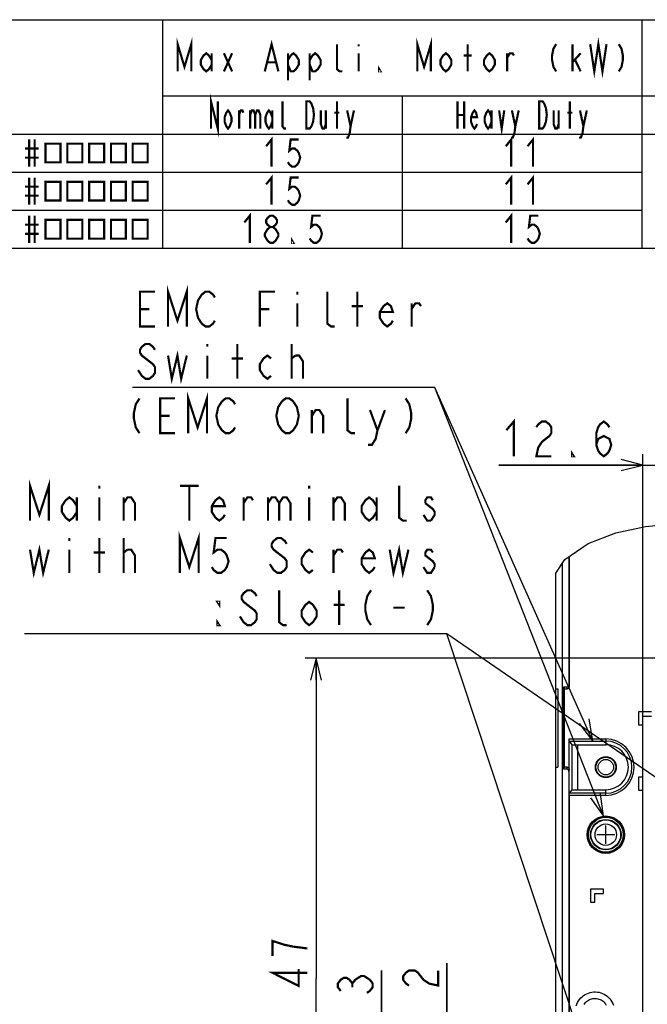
# Model space of a CAD drawing. Extents: x 30 to 410, y 34 to 287.
# Tile 59 of 66: x 209 to 266, y 197 to 287. Entities that reach past the tile are written whole.
import ezdxf

# ---------------------------------------------------------------- set-up
doc = ezdxf.new("R2010")
doc.units = 0
doc.header["$LTSCALE"] = 23.1
doc.layers.get('0').update_dxf_attribs({"linetype": 'CONTINUOUS'})
for name, color, linetype in [('ALL_AXIS', 7, 'CONTINUOUS'), ('ALL_CURVE', 7, 'CONTINUOUS'), ('ALL_DIM', 7, 'CONTINUOUS'), ('ALL_FEATURES', 7, 'CONTINUOUS'), ('ALL_NOTE', 7, 'CONTINUOUS')]:
    doc.layers.add(name, color=color, linetype=linetype)
doc.dimstyles.get("Standard").update_dxf_attribs({"dimtxt": 2.5, "dimasz": 2.5, "dimexe": 1.25, "dimexo": 0.625, "dimtad": 1, "dimcen": 2.5, "dimazin": 3, "dimtfac": 1, "dimtmove": 0, "dimatfit": 3})

# ---------------------------------------------------------------- blocks, each defined once
blk = doc.blocks.new('_OPEN')
at = {"color": 0, "linetype": 'BYBLOCK'}
for p, q in [((0, 0), (-1, 0.25)), ((-1, -0.25), (0, 0)), ((-1, 0), (0, 0))]:
    blk.add_line(p, q, dxfattribs=at)
blk = doc.blocks.new('_DOT')
at = {"color": 0, "linetype": 'BYBLOCK'}
blk.add_line((-0.25, 0), (-1, 0), dxfattribs=at)
at = {"color": 0, "linetype": 'BYBLOCK', "const_width": 0.25}
blk.add_lwpolyline([(-0.125, 0, 1), (0.125, 0, 1)], format="xyb", close=True, dxfattribs=at)
blk = doc.blocks.new('*D27')
at = {"layer": 'ALL_DIM', "color": 2, "linetype": 'CONTINUOUS'}
for p, q in [((242.085, 187.554), (242.085, 199.679)), ((242.085, 199.679), (242.085, 183.856)), ((276.689, 187.554), (241.085, 187.554)), ((279.413, 186.108), (276.689, 187.554)), ((281.855, 186.108), (279.413, 186.108)), ((242.085, 179.907), (242.085, 183.856)), ((277.246, 180.157), (241.085, 180.157)), ((242.085, 180.157), (242.085, 179.907)), ((280.023, 179.188), (277.246, 180.157)), ((283.236, 179.188), (280.023, 179.188))]:
    blk.add_line(p, q, dxfattribs=at)
at = {"layer": 'ALL_DIM', "color": 2, "linetype": 'CONTINUOUS', "xscale": 2, "yscale": 2, "zscale": 2}
for name, p, rotation in [('_OPEN', (242.085, 187.554), 270), ('_DOT', (242.085, 180.157), 90)]:
    blk.add_blockref(name, p, dxfattribs=dict(at, rotation=rotation))
blk = doc.blocks.new('*D28')
at = {"layer": 'ALL_DIM', "color": 2, "linetype": 'CONTINUOUS'}
for p, q in [((266.085, 173.74), (266.085, 247.094)), ((271.125, 232.1), (271.125, 247.094)), ((266.085, 246.094), (252.865, 246.094)), ((252.865, 246.094), (268.605, 246.094)), ((276.125, 246.094), (268.605, 246.094)), ((271.125, 246.094), (276.125, 246.094))]:
    blk.add_line(p, q, dxfattribs=at)
at = {"layer": 'ALL_DIM', "color": 2, "linetype": 'CONTINUOUS', "xscale": 2, "yscale": 2, "zscale": 2}
blk.add_blockref('_OPEN', (266.085, 246.094), dxfattribs=at)
at = {"layer": 'ALL_DIM', "color": 2, "linetype": 'CONTINUOUS', "xscale": 2, "yscale": 2, "zscale": 2, "rotation": 180}
blk.add_blockref('_OPEN', (271.125, 246.094), dxfattribs=at)
blk = doc.blocks.new('*D29')
at = {"layer": 'ALL_DIM', "color": 2, "linetype": 'CONTINUOUS'}
for p, q in [((267.365, 228.34), (235.085, 228.34)), ((236.085, 228.34), (236.085, 198.94)), ((236.085, 169.54), (236.085, 198.94)), ((261.885, 169.54), (235.085, 169.54))]:
    blk.add_line(p, q, dxfattribs=at)
at = {"layer": 'ALL_DIM', "color": 2, "linetype": 'CONTINUOUS', "xscale": 2, "yscale": 2, "zscale": 2}
for p, rotation in [((236.085, 228.34), 90), ((236.085, 169.54), 270)]:
    blk.add_blockref('_OPEN', p, dxfattribs=dict(at, rotation=rotation))
blk = doc.blocks.new('*D30')
at = {"layer": 'ALL_DIM', "color": 2, "linetype": 'CONTINUOUS'}
for p, q in [((248.085, 186.012), (248.085, 200.349)), ((248.085, 200.349), (248.085, 182.576)), ((274.855, 186.012), (247.085, 186.012)), ((248.085, 178.89), (248.085, 182.576)), ((260.575, 179.14), (247.085, 179.14)), ((248.085, 179.14), (248.085, 178.89))]:
    blk.add_line(p, q, dxfattribs=at)
at = {"layer": 'ALL_DIM', "color": 2, "linetype": 'CONTINUOUS', "xscale": 2, "yscale": 2, "zscale": 2}
for name, p, rotation in [('_OPEN', (248.085, 186.012), 270), ('_DOT', (248.085, 179.14), 90)]:
    blk.add_blockref(name, p, dxfattribs=dict(at, rotation=rotation))

msp = doc.modelspace()

# ---------------------------------------------------------------- linework, layer by layer
at = {"color": 2, "linetype": 'CONTINUOUS'}
for p, q in [((170, 287), (410, 287)), ((222, 287), (222, 266)), ((266, 287), (266, 266)), ((222, 280), (310, 280)), ((244, 280), (244, 266)), ((170, 276.5), (410, 276.5)), ((170, 273), (266, 273)), ((170, 269.5), (266, 269.5)), ((170, 266), (410, 266))]:
    msp.add_line(p, q, dxfattribs=at)
at = {"color": 7, "linetype": 'CONTINUOUS'}
for p, q in [((266.328, 240.45), (269.528, 240.743)), ((261.062, 238.9), (263.607, 239.877)), ((263.607, 239.877), (266.328, 240.45)), ((258.935, 237.417), (261.062, 238.9)), ((258.085, 236.149), (258.935, 237.417))]:
    msp.add_line(p, q, dxfattribs=at)
at = {"layer": 'ALL_AXIS', "color": 7, "linetype": 'CONTINUOUS'}
msp.add_line((260.085, 220.34), (260.085, 216.271), dxfattribs=at)
for centre, radius in [((262.685, 218.34), 0.96), ((262.685, 212.14), 1.6), ((262.685, 212.14), 1.4)]:
    msp.add_circle(centre, radius, dxfattribs=at)
at = {"layer": 'ALL_AXIS', "color": 9, "linetype": 'CONTINUOUS'}
for radius in [1.361, 0.985]:
    msp.add_circle((262.685, 212.14), radius, dxfattribs=at)
at = {"layer": 'ALL_AXIS', "color": 7, "linetype": 'CONTINUOUS'}
msp.add_arc((259.685, 220.34), 0.4, 0, 9.9549, dxfattribs=at)
at = {"layer": 'ALL_CURVE', "color": 40, "linetype": 'CONTINUOUS'}
for p, q in [((262.685, 211.3), (262.685, 212.98)), ((263.525, 212.14), (261.845, 212.14))]:
    msp.add_line(p, q, dxfattribs=at)
at = {"layer": 'ALL_DIM', "color": 2, "linetype": 'CONTINUOUS', "const_width": 0.2}
for points in [[(253.553, 249.294), (254.241, 250.094), (254.241, 246.894)], [(256.305, 249.561), (256.477, 249.827), (256.821, 250.094), (257.165, 250.094), (257.509, 249.827), (257.681, 249.561), (257.681, 249.027), (257.509, 248.761), (257.165, 248.494), (256.821, 248.227), (256.477, 247.694), (256.305, 246.894), (257.681, 246.894)], [(261.809, 247.961), (261.981, 248.494), (262.497, 248.761), (263.013, 248.494), (263.185, 247.961), (263.013, 247.427), (262.841, 247.161), (262.497, 246.894), (262.153, 247.161), (261.981, 247.427), (261.809, 247.961), (261.809, 249.027), (261.981, 249.561), (262.153, 249.827), (262.497, 250.094), (262.841, 249.827), (263.013, 249.561)], [(259.745, 246.894), (259.573, 246.894), (259.573, 247.161), (259.745, 246.894)], [(233.152, 202.036), (232.085, 202.38), (232.085, 201.004)], [(235.285, 201.692), (233.952, 201.864), (233.152, 202.036)], [(235.285, 199.456), (232.085, 199.456), (234.485, 198.252), (234.485, 199.8)], [(238.352, 197.787), (238.085, 198.131), (238.085, 198.475), (238.352, 198.819), (238.619, 198.991), (238.885, 198.991), (239.152, 198.819), (239.419, 198.475), (239.685, 198.819), (239.952, 198.991), (240.219, 199.163), (240.485, 199.163), (241.019, 198.819)], [(244.619, 198.285), (244.352, 198.457), (244.085, 198.801), (244.085, 199.145), (244.352, 199.489), (244.619, 199.661), (245.152, 199.661), (245.419, 199.489), (245.685, 199.145), (245.952, 198.801), (246.485, 198.457), (247.285, 198.285), (247.285, 199.661)], [(239.419, 198.131), (239.419, 198.475)], [(241.019, 198.819), (241.285, 198.475), (241.285, 198.131), (241.019, 197.787), (240.752, 197.615)]]:
    msp.add_lwpolyline(points, dxfattribs=at)
at = {"layer": 'ALL_FEATURES', "color": 7, "linetype": 'CONTINUOUS'}
for p, q in [((258.675, 237.029), (258.675, 176.639)), ((258.685, 237.045), (258.685, 176.428)), ((259.285, 237.661), (259.285, 225.92)), ((259.327, 237.691), (259.327, 225.74)), ((258.085, 167.94), (258.085, 236.149)), ((258.085, 225.54), (258.285, 225.529)), ((258.285, 225.529), (258.285, 218.35)), ((258.825, 218.159), (258.825, 225.72)), ((258.825, 225.72), (258.885, 225.54)), ((258.825, 225.72), (259.085, 225.72)), ((258.885, 218.34), (258.885, 225.54)), ((258.885, 225.54), (259.127, 225.54)), ((258.857, 225.141), (258.857, 218.738)), ((258.881, 225.14), (258.857, 225.141)), ((258.881, 218.739), (258.881, 225.14)), ((265.685, 223.42), (265.685, 222.22)), ((266.885, 223.42), (265.685, 223.42)), ((266.085, 222.22), (266.085, 223.02)), ((266.085, 223.02), (266.885, 223.02)), ((265.685, 222.22), (266.085, 222.22)), ((259.327, 218.139), (259.327, 220.936)), ((259.33, 220.736), (259.559, 220.408)), ((259.559, 220.408), (259.559, 216.271)), ((259.559, 220.408), (262.685, 220.408)), ((258.085, 218.34), (258.285, 218.35)), ((258.825, 218.159), (258.885, 218.34)), ((259.085, 218.159), (258.825, 218.159)), ((258.857, 218.738), (258.881, 218.739)), ((259.127, 218.34), (258.885, 218.34)), ((259.285, 217.959), (259.285, 190.32)), ((265.685, 217.42), (265.685, 216.22)), ((266.085, 217.42), (265.685, 217.42)), ((266.085, 216.22), (266.085, 217.42)), ((259.559, 216.271), (259.33, 215.943)), ((259.559, 216.271), (262.685, 216.271)), ((265.685, 216.22), (266.085, 216.22)), ((259.327, 215.743), (259.327, 190.14)), ((261.285, 207.14), (261.285, 205.94)), ((262.485, 207.14), (261.285, 207.14)), ((262.485, 206.74), (262.485, 207.14)), ((261.685, 205.94), (261.685, 206.74)), ((261.685, 206.74), (262.485, 206.74)), ((261.285, 205.94), (261.685, 205.94))]:
    msp.add_line(p, q, dxfattribs=at)
at = {"layer": 'ALL_FEATURES', "color": 9, "linetype": 'CONTINUOUS'}
for p, q in [((259.085, 225.72), (259.127, 225.54)), ((259.285, 225.92), (259.327, 225.74)), ((259.327, 220.936), (262.685, 220.936)), ((259.33, 220.736), (262.685, 220.736)), ((262.685, 220.936), (262.685, 220.408)), ((259.127, 218.34), (259.085, 218.159)), ((259.327, 218.139), (259.285, 217.959)), ((262.685, 215.743), (262.685, 216.271)), ((262.685, 215.743), (259.327, 215.743)), ((262.685, 215.943), (259.33, 215.943))]:
    msp.add_line(p, q, dxfattribs=at)
at = {"layer": 'ALL_FEATURES', "color": 7, "linetype": 'CONTINUOUS'}
for points in [[(259.085, 225.72), (259.137, 225.727), (259.185, 225.747), (259.227, 225.778), (259.259, 225.82), (259.278, 225.868), (259.285, 225.92)], [(259.327, 225.74), (259.321, 225.688), (259.301, 225.64), (259.269, 225.598), (259.227, 225.566), (259.179, 225.546), (259.127, 225.54)], [(259.33, 220.736), (259.329, 220.744), (259.329, 220.764), (259.328, 220.796), (259.328, 220.837), (259.327, 220.885), (259.327, 220.936)], [(259.285, 217.959), (259.278, 218.011), (259.259, 218.059), (259.227, 218.101), (259.185, 218.133), (259.137, 218.153), (259.085, 218.159)], [(259.127, 218.34), (259.179, 218.333), (259.227, 218.313), (259.269, 218.281), (259.301, 218.24), (259.321, 218.191), (259.327, 218.139)], [(259.327, 215.743), (259.327, 215.794), (259.328, 215.842), (259.328, 215.883), (259.329, 215.915), (259.329, 215.935), (259.33, 215.943)]]:
    msp.add_lwpolyline(points, dxfattribs=at)
at = {"layer": 'ALL_FEATURES', "color": 9, "linetype": 'CONTINUOUS'}
for points in [[(259.975, 196.419), (260.03, 196.579), (260.1, 196.733), (260.184, 196.88), (260.281, 197.017), (260.39, 197.145), (260.511, 197.261), (260.642, 197.366), (260.782, 197.457), (260.93, 197.535), (261.084, 197.599), (261.244, 197.648), (261.407, 197.681), (261.573, 197.7), (261.74, 197.702), (261.907, 197.689), (262.071, 197.661), (262.232, 197.617), (262.389, 197.558), (262.539, 197.485), (262.681, 197.399), (262.815, 197.299), (262.94, 197.186), (263.053, 197.063), (263.154, 196.928), (263.243, 196.785), (263.318, 196.633), (263.378, 196.476)], [(260.689, 196.558), (260.754, 196.649), (260.826, 196.734), (260.906, 196.811), (260.993, 196.88), (261.086, 196.941), (261.184, 196.993), (261.286, 197.035), (261.392, 197.067), (261.501, 197.09), (261.611, 197.102), (261.722, 197.104), (261.832, 197.095), (261.941, 197.076), (262.048, 197.047), (262.152, 197.008), (262.251, 196.96), (262.346, 196.902), (262.435, 196.836), (262.518, 196.761), (262.593, 196.679), (262.66, 196.59), (262.719, 196.495)]]:
    msp.add_lwpolyline(points, dxfattribs=at)
at = {"layer": 'ALL_FEATURES', "color": 7, "linetype": 'CONTINUOUS'}
for centre, radius in [((262.685, 218.34), 0.909), ((262.685, 218.34), 0.709), ((262.685, 212.14), 1.72)]:
    msp.add_circle(centre, radius, dxfattribs=at)
at = {"layer": 'ALL_FEATURES', "color": 9, "linetype": 'CONTINUOUS'}
msp.add_circle((262.685, 212.14), 1.68, dxfattribs=at)
for radius in [2.597, 2.397]:
    msp.add_arc((262.685, 218.34), radius, 270, 90, dxfattribs=at)
at = {"layer": 'ALL_FEATURES', "color": 7, "linetype": 'CONTINUOUS'}
msp.add_arc((262.685, 218.34), 2.068, 270, 90, dxfattribs=at)
at = {"layer": 'ALL_NOTE', "color": 2, "linetype": 'CONTINUOUS'}
for p, q in [((246.746, 253.218), (219.226, 253.218)), ((246.746, 253.218), (219.226, 253.218)), ((246.996, 253.218), (246.746, 253.218)), ((246.996, 253.218), (246.746, 253.218)), ((261.501, 220.74), (246.996, 253.218)), ((262.477, 213.847), (246.996, 253.218)), ((247.835, 230.589), (209.307, 230.589)), ((247.835, 230.589), (209.307, 230.589)), ((248.085, 230.589), (247.835, 230.589)), ((248.085, 230.589), (247.835, 230.589)), ((262.333, 187.544), (248.085, 230.589)), ((310.709, 187.445), (248.085, 230.589))]:
    msp.add_line(p, q, dxfattribs=at)
at = {"layer": 'ALL_NOTE', "color": 2, "linetype": 'CONTINUOUS', "const_width": 0.2}
for points in [[(223.375, 282.25), (223.375, 284.75), (224, 282.667), (224.625, 284.75), (224.625, 282.25)], [(231.375, 282.25), (232, 284.75), (232.625, 282.25)], [(245.375, 282.25), (245.375, 284.75), (246, 282.667), (246.625, 284.75), (246.625, 282.25)], [(261.25, 284.75), (261.625, 282.25), (262, 284.75), (262.375, 282.25), (262.75, 284.75)], [(226.5, 282.875), (226.25, 282.458), (226, 282.25), (225.75, 282.458), (225.5, 282.875), (225.5, 283.292), (225.75, 283.708), (226, 283.917), (226.25, 283.708), (226.5, 283.292)], [(226.5, 283.917), (226.5, 282.25)], [(227.625, 283.917), (228.375, 282.25)], [(227.625, 282.25), (228.375, 283.917)], [(233.5, 283.292), (233.75, 283.708), (234, 283.917), (234.25, 283.708), (234.5, 283.292), (234.5, 282.875), (234.25, 282.458), (234, 282.25), (233.75, 282.25), (233.5, 282.875)], [(233.5, 283.917), (233.5, 281.417)], [(235.5, 283.292), (235.75, 283.708), (236, 283.917), (236.25, 283.708), (236.5, 283.292), (236.5, 282.875), (236.25, 282.458), (236, 282.25), (235.75, 282.25), (235.5, 282.875)], [(235.5, 283.917), (235.5, 281.417)], [(238.5, 282.25), (238.25, 282.25), (238, 282.458), (238, 284.75)], [(240, 284.75), (240, 284.542)], [(240, 283.917), (240, 282.25)], [(248.5, 282.875), (248.25, 282.458), (248, 282.25), (247.75, 282.458), (247.5, 282.875), (247.5, 283.292), (247.75, 283.708), (248, 283.917), (248.25, 283.708), (248.5, 283.292), (248.5, 282.875)], [(250, 282.25), (250, 284.75)], [(252.5, 282.875), (252.25, 282.458), (252, 282.25), (251.75, 282.458), (251.5, 282.875), (251.5, 283.292), (251.75, 283.708), (252, 283.917), (252.25, 283.708), (252.5, 283.292), (252.5, 282.875)], [(253.625, 282.25), (253.625, 283.917)], [(253.625, 283.5), (253.875, 283.917), (254.125, 283.917), (254.25, 283.708)], [(258.125, 284.75), (257.875, 284.333), (257.75, 283.708), (257.75, 283.292), (257.875, 282.667), (258.125, 282.25)], [(259.625, 282.25), (259.625, 284.75)], [(259.625, 283.083), (260.375, 283.917)], [(263.875, 284.75), (264.125, 284.333), (264.25, 283.708), (264.25, 283.292), (264.125, 282.667), (263.875, 282.25)], [(231.625, 283.083), (232.375, 283.083)], [(249.625, 283.708), (250.375, 283.708)], [(259.875, 283.292), (260.375, 282.25)], [(242, 282.25), (241.875, 282.25), (241.875, 282.458), (242, 282.25)], [(226.437, 277), (226.437, 279.5), (227.062, 277), (227.062, 279.5)], [(233.313, 277), (233.156, 277), (233, 277.208), (233, 279.5)], [(235.187, 279.5), (235.5, 279.5), (235.656, 279.292), (235.734, 279.083), (235.812, 278.875), (235.891, 278.25), (235.812, 277.625), (235.734, 277.417), (235.656, 277.208), (235.5, 277), (235.187, 277), (235.187, 279.5)], [(238, 277), (238, 279.5)], [(249.063, 279.5), (249.063, 277)], [(249.687, 279.5), (249.687, 277)], [(256.563, 279.5), (256.875, 279.5), (257.031, 279.292), (257.109, 279.083), (257.188, 278.875), (257.266, 278.25), (257.188, 277.625), (257.109, 277.417), (257.031, 277.208), (256.875, 277), (256.563, 277), (256.563, 279.5)], [(259.375, 277), (259.375, 279.5)], [(228.313, 277.625), (228.156, 277.208), (228, 277), (227.844, 277.208), (227.688, 277.625), (227.688, 278.042), (227.844, 278.458), (228, 278.667), (228.156, 278.458), (228.313, 278.042), (228.313, 277.625)], [(229.016, 277), (229.016, 278.667)], [(229.016, 278.25), (229.172, 278.667), (229.328, 278.667), (229.406, 278.458)], [(230.031, 278.667), (230.031, 277)], [(230.031, 278.25), (230.188, 278.667), (230.344, 278.667), (230.5, 278.25), (230.5, 277)], [(230.5, 278.25), (230.656, 278.667), (230.813, 278.667), (230.969, 278.25), (230.969, 277)], [(232.063, 277.625), (231.906, 277.208), (231.75, 277), (231.594, 277.208), (231.438, 277.625), (231.438, 278.042), (231.594, 278.458), (231.75, 278.667), (231.906, 278.458), (232.063, 278.042)], [(232.063, 278.667), (232.063, 277)], [(236.516, 278.667), (236.516, 277.417), (236.672, 277), (236.828, 277), (236.984, 277.417)], [(236.984, 278.667), (236.984, 277)], [(237.766, 278.458), (238.234, 278.458)], [(238.937, 278.667), (239.25, 277.208), (239.172, 276.583), (239.016, 276.167), (238.859, 276.167)], [(239.25, 277.208), (239.562, 278.667)], [(250.859, 277.417), (250.781, 277.208), (250.625, 277), (250.469, 277.208), (250.312, 277.625), (250.312, 278.042), (250.469, 278.458), (250.625, 278.667), (250.781, 278.458), (250.859, 278.042), (250.312, 278.042)], [(252.187, 277.625), (252.031, 277.208), (251.875, 277), (251.719, 277.208), (251.562, 277.625), (251.562, 278.042), (251.719, 278.458), (251.875, 278.667), (252.031, 278.458), (252.187, 278.042)], [(252.187, 278.667), (252.187, 277)], [(252.891, 278.667), (253.125, 277), (253.359, 278.667)], [(254.062, 278.667), (254.375, 277.208), (254.297, 276.583), (254.141, 276.167), (253.984, 276.167)], [(254.375, 277.208), (254.687, 278.667)], [(257.891, 278.667), (257.891, 277.417), (258.047, 277), (258.203, 277), (258.359, 277.417)], [(258.359, 278.667), (258.359, 277)], [(259.141, 278.458), (259.609, 278.458)], [(260.313, 278.667), (260.625, 277.208), (260.547, 276.583), (260.391, 276.167), (260.234, 276.167)], [(260.625, 277.208), (260.938, 278.667)], [(249.063, 278.25), (249.687, 278.25)], [(209.75, 276), (209.75, 273.5)], [(210.25, 276), (210.25, 273.5)], [(231.5, 275.375), (232, 276), (232, 273.5)], [(234.5, 276), (233.75, 276), (233.625, 274.958), (233.875, 275.167), (234.125, 275.167), (234.375, 274.958), (234.5, 274.75), (234.625, 274.333), (234.5, 273.917), (234.375, 273.708), (234.125, 273.5), (233.875, 273.5), (233.625, 273.708), (233.5, 273.917)], [(253.5, 275.375), (254, 276), (254, 273.5)], [(255.5, 275.375), (256, 276), (256, 273.5)], [(209.375, 275.167), (210.625, 275.167)], [(211.25, 275.609), (211.25, 273.891), (212.625, 273.891), (212.625, 275.609), (211.25, 275.609)], [(213.25, 275.609), (213.25, 273.891), (214.625, 273.891), (214.625, 275.609), (213.25, 275.609)], [(215.25, 275.609), (215.25, 273.891), (216.625, 273.891), (216.625, 275.609), (215.25, 275.609)], [(217.25, 275.609), (217.25, 273.891), (218.625, 273.891), (218.625, 275.609), (217.25, 275.609)], [(219.25, 275.609), (219.25, 273.891), (220.625, 273.891), (220.625, 275.609), (219.25, 275.609)], [(209.375, 274.333), (210.625, 274.333)], [(209.75, 272.5), (209.75, 270)], [(210.25, 272.5), (210.25, 270)], [(231.5, 271.875), (232, 272.5), (232, 270)], [(234.5, 272.5), (233.75, 272.5), (233.625, 271.458), (233.875, 271.667), (234.125, 271.667), (234.375, 271.458), (234.5, 271.25), (234.625, 270.833), (234.5, 270.417), (234.375, 270.208), (234.125, 270), (233.875, 270), (233.625, 270.208), (233.5, 270.417)], [(253.5, 271.875), (254, 272.5), (254, 270)], [(255.5, 271.875), (256, 272.5), (256, 270)], [(209.375, 271.667), (210.625, 271.667)], [(211.25, 272.109), (211.25, 270.391), (212.625, 270.391), (212.625, 272.109), (211.25, 272.109)], [(213.25, 272.109), (213.25, 270.391), (214.625, 270.391), (214.625, 272.109), (213.25, 272.109)], [(215.25, 272.109), (215.25, 270.391), (216.625, 270.391), (216.625, 272.109), (215.25, 272.109)], [(217.25, 272.109), (217.25, 270.391), (218.625, 270.391), (218.625, 272.109), (217.25, 272.109)], [(219.25, 272.109), (219.25, 270.391), (220.625, 270.391), (220.625, 272.109), (219.25, 272.109)], [(209.375, 270.833), (210.625, 270.833)], [(209.75, 269), (209.75, 266.5)], [(210.25, 269), (210.25, 266.5)], [(211.25, 268.609), (211.25, 266.891), (212.625, 266.891), (212.625, 268.609), (211.25, 268.609)], [(213.25, 268.609), (213.25, 266.891), (214.625, 266.891), (214.625, 268.609), (213.25, 268.609)], [(215.25, 268.609), (215.25, 266.891), (216.625, 266.891), (216.625, 268.609), (215.25, 268.609)], [(217.25, 268.609), (217.25, 266.891), (218.625, 266.891), (218.625, 268.609), (217.25, 268.609)], [(219.25, 268.609), (219.25, 266.891), (220.625, 266.891), (220.625, 268.609), (219.25, 268.609)], [(229.5, 268.375), (230, 269), (230, 266.5)], [(231.875, 267.958), (231.625, 268.167), (231.5, 268.375), (231.5, 268.583), (231.625, 268.792), (231.875, 269), (232.125, 269), (232.375, 268.792), (232.5, 268.583), (232.5, 268.375), (232.375, 268.167), (232.125, 267.958)], [(236.5, 269), (235.75, 269), (235.625, 267.958), (235.875, 268.167), (236.125, 268.167), (236.375, 267.958), (236.5, 267.75), (236.625, 267.333), (236.5, 266.917), (236.375, 266.708), (236.125, 266.5), (235.875, 266.5), (235.625, 266.708), (235.5, 266.917)], [(253.5, 268.375), (254, 269), (254, 266.5)], [(256.5, 269), (255.75, 269), (255.625, 267.958), (255.875, 268.167), (256.125, 268.167), (256.375, 267.958), (256.5, 267.75), (256.625, 267.333), (256.5, 266.917), (256.375, 266.708), (256.125, 266.5), (255.875, 266.5), (255.625, 266.708), (255.5, 266.917)], [(209.375, 268.167), (210.625, 268.167)], [(231.875, 266.5), (231.625, 266.708), (231.5, 266.917), (231.375, 267.125), (231.375, 267.333), (231.5, 267.542), (231.625, 267.75), (231.875, 267.958), (232.125, 267.958), (232.375, 267.75), (232.5, 267.542), (232.625, 267.333), (232.625, 267.125), (232.5, 266.917), (232.375, 266.708), (232.125, 266.5), (231.875, 266.5)], [(209.375, 267.333), (210.625, 267.333)], [(234, 266.5), (233.875, 266.5), (233.875, 266.708), (234, 266.5)], [(222.494, 258.818), (222.494, 262.018), (223.354, 259.352), (224.214, 262.018), (224.214, 258.818)], [(221.29, 258.818), (219.914, 258.818), (219.914, 262.018), (221.29, 262.018)], [(226.794, 259.352), (226.622, 259.085), (226.278, 258.818), (225.934, 258.818), (225.59, 259.085), (225.418, 259.352), (225.246, 259.618), (225.074, 260.418), (225.246, 261.218), (225.418, 261.485), (225.59, 261.752), (225.934, 262.018), (226.278, 262.018), (226.622, 261.752), (226.794, 261.485)], [(230.922, 258.818), (230.922, 262.018), (232.298, 262.018)], [(234.362, 262.018), (234.362, 261.752)], [(237.802, 258.818), (237.458, 258.818), (237.114, 259.085), (237.114, 262.018)], [(239.866, 258.818), (239.866, 262.018)], [(219.914, 260.418), (220.774, 260.418)], [(230.922, 260.418), (231.782, 260.418)], [(234.362, 260.952), (234.362, 258.818)], [(239.35, 260.685), (240.382, 260.685)], [(243.134, 259.352), (242.962, 259.085), (242.618, 258.818), (242.274, 259.085), (241.93, 259.618), (241.93, 260.152), (242.274, 260.685), (242.618, 260.952), (242.962, 260.685), (243.134, 260.152), (241.93, 260.152)], [(244.854, 260.418), (245.198, 260.952), (245.542, 260.952), (245.714, 260.685)], [(244.854, 258.818), (244.854, 260.952)], [(221.29, 256.685), (221.118, 256.952), (220.774, 257.218), (220.43, 257.218), (220.086, 256.952), (219.914, 256.685), (219.914, 256.418), (220.086, 256.152), (220.43, 255.885), (220.774, 255.618), (221.118, 255.352), (221.29, 255.085), (221.29, 254.552), (221.118, 254.285), (220.774, 254.018), (220.43, 254.018), (220.086, 254.285), (219.914, 254.552), (219.742, 254.818)], [(226.106, 257.218), (226.106, 256.952)], [(228.858, 254.018), (228.858, 257.218)], [(233.846, 254.018), (233.846, 257.218)], [(222.494, 256.152), (222.838, 254.018), (223.354, 256.152), (223.698, 254.018), (224.214, 256.152)], [(226.106, 256.152), (226.106, 254.018)], [(228.342, 255.885), (229.374, 255.885)], [(231.954, 254.285), (231.61, 254.018), (231.266, 254.285), (230.922, 254.818), (230.922, 255.352), (231.266, 255.885), (231.61, 256.152), (231.954, 255.885)], [(233.846, 255.885), (234.19, 256.152)], [(234.19, 256.152), (234.534, 256.152), (234.878, 255.618), (234.878, 254.018)], [(224.349, 249.014), (224.349, 252.214), (225.209, 249.547), (226.069, 252.214), (226.069, 249.014)], [(219.877, 252.214), (219.533, 251.68), (219.361, 250.88), (219.361, 250.347), (219.533, 249.547), (219.877, 249.014)], [(223.145, 249.014), (221.769, 249.014), (221.769, 252.214), (223.145, 252.214)], [(228.649, 249.547), (228.477, 249.28), (228.133, 249.014), (227.789, 249.014), (227.445, 249.28), (227.273, 249.547), (227.101, 249.814), (226.929, 250.614), (227.101, 251.414), (227.445, 251.947)], [(227.445, 251.947), (227.789, 252.214), (228.133, 252.214), (228.477, 251.947), (228.649, 251.68)], [(234.153, 249.547), (233.981, 249.28), (233.637, 249.014), (233.293, 249.014), (232.949, 249.28), (232.777, 249.547), (232.605, 249.814), (232.433, 250.614), (232.605, 251.414), (232.949, 251.947)], [(232.949, 251.947), (233.293, 252.214), (233.637, 252.214), (233.981, 251.947), (234.153, 251.68), (234.325, 251.414), (234.497, 250.614), (234.325, 249.814), (234.153, 249.547)], [(239.657, 249.014), (239.313, 249.014), (238.969, 249.28), (238.969, 252.214)], [(244.301, 252.214), (244.645, 251.68), (244.817, 250.88), (244.817, 250.347), (244.645, 249.547), (244.301, 249.014)], [(221.769, 250.614), (222.629, 250.614)], [(235.701, 249.014), (235.701, 251.147)], [(235.701, 250.614), (236.045, 251.147), (236.389, 251.147), (236.733, 250.614), (236.733, 249.014)], [(241.033, 251.147), (241.721, 249.28), (241.549, 248.48), (241.205, 247.947), (240.861, 247.947)], [(241.721, 249.28), (242.409, 251.147)], [(209.823, 240.989), (209.823, 244.189), (210.683, 241.523), (211.543, 244.189), (211.543, 240.989)], [(216.187, 244.189), (216.187, 243.923)], [(223.583, 244.189), (225.303, 244.189)], [(224.443, 244.189), (224.443, 240.989)], [(235.451, 244.189), (235.451, 243.923)], [(244.395, 240.989), (244.051, 240.989), (243.707, 241.256), (243.707, 244.189)], [(214.123, 241.789), (213.779, 241.256), (213.435, 240.989), (213.091, 241.256), (212.747, 241.789), (212.747, 242.323), (213.091, 242.856), (213.435, 243.123), (213.779, 242.856), (214.123, 242.323)], [(214.123, 243.123), (214.123, 240.989)], [(216.187, 243.123), (216.187, 240.989)], [(218.423, 240.989), (218.423, 243.123)], [(218.423, 242.589), (218.767, 243.123), (219.111, 243.123), (219.455, 242.589), (219.455, 240.989)], [(227.711, 241.523), (227.539, 241.256), (227.195, 240.989), (226.851, 241.256), (226.507, 241.789), (226.507, 242.323), (226.851, 242.856), (227.195, 243.123), (227.539, 242.856), (227.711, 242.323), (226.507, 242.323)], [(229.431, 240.989), (229.431, 243.123)], [(229.431, 242.589), (229.775, 243.123), (230.119, 243.123), (230.291, 242.856)], [(231.667, 243.123), (231.667, 240.989)], [(231.667, 242.589), (232.011, 243.123), (232.355, 243.123), (232.699, 242.589), (232.699, 240.989)], [(232.699, 242.589), (233.043, 243.123), (233.387, 243.123), (233.731, 242.589), (233.731, 240.989)], [(235.451, 243.123), (235.451, 240.989)], [(237.687, 240.989), (237.687, 243.123)], [(237.687, 242.589), (238.031, 243.123), (238.375, 243.123), (238.719, 242.589), (238.719, 240.989)], [(241.643, 241.789), (241.299, 241.256), (240.955, 240.989), (240.611, 241.256), (240.267, 241.789), (240.267, 242.323), (240.611, 242.856), (240.955, 243.123), (241.299, 242.856), (241.643, 242.323)], [(241.643, 243.123), (241.643, 240.989)], [(246.803, 242.856), (246.631, 243.123), (246.287, 243.123), (246.115, 242.856), (246.115, 242.589)], [(246.115, 242.589), (246.803, 242.056), (246.975, 241.789), (246.975, 241.523), (246.631, 240.989)], [(246.631, 240.989), (246.287, 240.989), (246.115, 241.256), (245.943, 241.523)], [(223.583, 236.189), (223.583, 239.389), (224.443, 236.723), (225.303, 239.389), (225.303, 236.189)], [(209.823, 238.323), (210.167, 236.189), (210.683, 238.323), (211.027, 236.189), (211.543, 238.323)], [(213.435, 239.389), (213.435, 239.123)], [(216.187, 236.189), (216.187, 239.389)], [(218.423, 236.189), (218.423, 239.389)], [(227.883, 239.389), (226.851, 239.389), (226.679, 238.056), (227.023, 238.323), (227.367, 238.323), (227.711, 238.056), (227.883, 237.789), (228.055, 237.256), (227.883, 236.723), (227.711, 236.456), (227.367, 236.189), (227.023, 236.189), (226.679, 236.456), (226.507, 236.723)], [(233.387, 238.856), (233.215, 239.123), (232.871, 239.389), (232.527, 239.389), (232.183, 239.123), (232.011, 238.856), (232.011, 238.589), (232.183, 238.323), (232.871, 237.789)], [(242.847, 238.323), (243.191, 236.189), (243.707, 238.323), (244.051, 236.189), (244.567, 238.323)], [(213.435, 238.323), (213.435, 236.189)], [(215.671, 238.056), (216.703, 238.056)], [(218.423, 238.056), (218.767, 238.323)], [(218.767, 238.323), (219.111, 238.323), (219.455, 237.789), (219.455, 236.189)], [(232.871, 237.789), (233.215, 237.523), (233.387, 237.256), (233.387, 236.723), (233.215, 236.456), (232.871, 236.189), (232.527, 236.189), (232.183, 236.456), (232.011, 236.723), (231.839, 236.989)], [(235.795, 236.456), (235.451, 236.189), (235.107, 236.456), (234.763, 236.989), (234.763, 237.523), (235.107, 238.056), (235.451, 238.323), (235.795, 238.056)], [(237.687, 236.189), (237.687, 238.323)], [(237.687, 237.789), (238.031, 238.323), (238.375, 238.323), (238.547, 238.056)], [(241.471, 236.723), (241.299, 236.456), (240.955, 236.189), (240.611, 236.456), (240.267, 236.989), (240.267, 237.523), (240.611, 238.056), (240.955, 238.323), (241.299, 238.056), (241.471, 237.523), (240.267, 237.523)], [(246.803, 238.056), (246.631, 238.323), (246.287, 238.323), (246.115, 238.056), (246.115, 237.789), (246.459, 237.523), (246.803, 237.256), (246.975, 236.989), (246.975, 236.723)], [(246.975, 236.723), (246.631, 236.189), (246.287, 236.189), (246.115, 236.456), (245.943, 236.723)], [(230.635, 234.056), (230.463, 234.323), (230.119, 234.589), (229.775, 234.589), (229.431, 234.323), (229.259, 234.056), (229.259, 233.789), (229.431, 233.523)], [(233.387, 231.389), (233.043, 231.389), (232.699, 231.656), (232.699, 234.589)], [(238.203, 231.389), (238.203, 234.589)], [(241.127, 234.589), (240.783, 234.056), (240.611, 233.256), (240.611, 232.723), (240.783, 231.923), (241.127, 231.389)], [(246.287, 234.589), (246.631, 234.056), (246.803, 233.256), (246.803, 232.723), (246.631, 231.923), (246.287, 231.389)], [(227.195, 233.523), (227.195, 233.256), (227.023, 233.523), (227.195, 233.523)], [(229.431, 233.523), (230.463, 232.723), (230.635, 232.456), (230.635, 231.923), (230.463, 231.656), (230.119, 231.389), (229.775, 231.389), (229.431, 231.656), (229.259, 231.923), (229.087, 232.189)], [(236.139, 232.189), (235.795, 231.656), (235.451, 231.389), (235.107, 231.656), (234.763, 232.189), (234.763, 232.723), (235.107, 233.256), (235.451, 233.523), (235.795, 233.256), (236.139, 232.723), (236.139, 232.189)], [(237.687, 233.256), (238.719, 233.256)], [(243.191, 232.989), (244.223, 232.989)], [(227.195, 231.389), (227.023, 231.389), (227.023, 231.656), (227.195, 231.389)]]:
    msp.add_lwpolyline(points, dxfattribs=at)
at = {"layer": 'ALL_NOTE', "color": 2, "linetype": 'CONTINUOUS'}
for points in [[(260.229, 222.362), (261.501, 220.74), (261.142, 222.77)], [(261.28, 215.525), (262.477, 213.847), (262.211, 215.891)]]:
    msp.add_lwpolyline(points, dxfattribs=at)

# ---------------------------------------------------------------- dimensions: what is measured, and where the dimension line sits
at = {"layer": 'ALL_DIM', "color": 2, "linetype": 'CONTINUOUS'}
for base, p1, p2, angle, picture, middle in [((266.085, 246.094), (271.125, 231.1), (266.085, 172.74), 180, '*D28', (252.865, 246.094)), ((236.085, 169.54), (268.365, 228.34), (262.885, 169.54), 270, '*D29', (236.085, 194.812))]:
    dim = msp.add_linear_dim(base=base, p1=p1, p2=p2, angle=angle, dimstyle='Standard', dxfattribs=at)
    dim.commit()
    dim.dimension.update_dxf_attribs({"geometry": picture, "text_midpoint": middle, "dimtype": 128})
for base, p1, p2, angle, override, picture, middle in [((248.085, 186.012), (261.575, 179.14), (275.855, 186.012), 90, {"dimblk1": 'DOT', "dimsah": 1}, '*D30', (248.085, 189.341)), ((242.085, 179.188), (282.855, 186.108), (284.236, 179.188), 270, {"dimblk2": 'DOT', "dimsah": 1}, '*D27', (242.085, 188.671))]:
    dim = msp.add_linear_dim(base=base, p1=p1, p2=p2, angle=angle, dimstyle='Standard', override=override, dxfattribs=at)
    dim.commit()
    dim.dimension.update_dxf_attribs({"geometry": picture, "text_midpoint": middle, "dimtype": 128})

doc.saveas('drawing.dxf')
